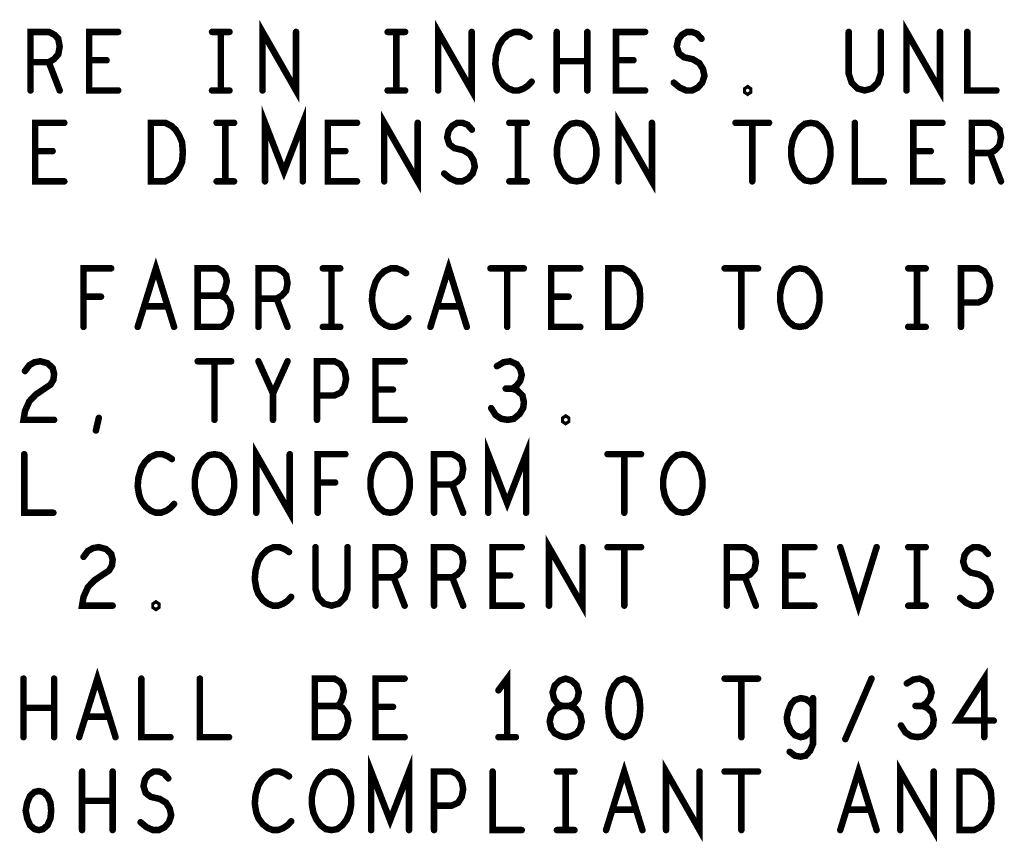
# Model space of a CAD drawing. Extents: x -1 to 10.1, y -2.5 to 8.
# Tile 36 of 38: x 7.375 to 8.434, y 3.945 to 4.83. Entities that reach past the tile are written whole.
import ezdxf

# ---------------------------------------------------------------- set-up
doc = ezdxf.new("R2010")
doc.units = 0
doc.layers.get('0').update_dxf_attribs({"color": 3, "linetype": 'CONTINUOUS'})

# ---------------------------------------------------------------- blocks, each defined once
blk = doc.blocks.new('PAD_R1')
at = {"const_width": 0.5}
blk.add_lwpolyline([(0.25, 0, 1), (-0.25, 0, 1)], format="xyb", close=True, dxfattribs=at)

msp = doc.modelspace()

# ---------------------------------------------------------------- linework, layer by layer
at = {"const_width": 0.007}
for points in [[(7.63614, 4.75381), (7.63614, 4.81681), (7.67218, 4.75381), (7.67218, 4.81681)], [(7.82514, 4.75381), (7.82514, 4.81681), (7.86118, 4.75381), (7.86118, 4.81681)], [(8.32914, 4.75381), (8.32914, 4.81681), (8.36518, 4.75381), (8.36518, 4.81681)], [(7.38649, 4.75381), (7.38649, 4.81681), (7.40608, 4.81681), (7.41234, 4.81366), (7.41626, 4.80946), (7.41783, 4.80106), (7.41626, 4.79266), (7.41156, 4.78741), (7.40608, 4.78426), (7.38649, 4.78426)], [(7.48083, 4.75381), (7.44949, 4.75381), (7.44949, 4.81681), (7.48083, 4.81681)], [(7.58176, 4.81681), (7.60056, 4.81681)], [(7.59116, 4.81681), (7.59116, 4.75381)], [(7.77076, 4.81681), (7.78956, 4.81681)], [(7.78016, 4.81681), (7.78016, 4.75381)], [(7.92339, 4.81156), (7.91869, 4.81471), (7.91321, 4.81681), (7.90694, 4.81681), (7.89989, 4.81366), (7.89441, 4.80841), (7.89049, 4.80211), (7.88736, 4.79161), (7.88658, 4.78216), (7.88814, 4.77271), (7.89049, 4.76641), (7.89519, 4.76011), (7.90068, 4.75591), (7.90616, 4.75381), (7.91164, 4.75381), (7.91713, 4.75591), (7.92183, 4.75906), (7.92574, 4.76326)], [(7.95271, 4.75381), (7.95271, 4.81681)], [(7.98561, 4.81681), (7.98561, 4.75381)], [(8.04783, 4.75381), (8.01649, 4.75381), (8.01649, 4.81681), (8.04783, 4.81681)], [(8.07871, 4.76221), (8.08498, 4.75696), (8.09203, 4.75381), (8.09829, 4.75381), (8.10456, 4.75696), (8.10926, 4.76221), (8.11161, 4.76956), (8.11004, 4.77691), (8.10613, 4.78321), (8.09908, 4.78741), (8.08968, 4.78951), (8.08419, 4.79371), (8.08184, 4.80106), (8.08341, 4.80841), (8.08733, 4.81366), (8.09281, 4.81681), (8.09829, 4.81681), (8.10378, 4.81471), (8.10848, 4.80946)], [(8.26693, 4.81681), (8.26693, 4.77166), (8.27006, 4.76221), (8.27633, 4.75591), (8.28416, 4.75381), (8.29199, 4.75591), (8.29826, 4.76221), (8.30139, 4.77166), (8.30139, 4.81681)], [(8.39449, 4.81681), (8.39449, 4.75381), (8.42583, 4.75381)], [(7.46829, 4.78636), (7.44949, 4.78636)], [(8.03529, 4.78636), (8.01649, 4.78636)], [(7.40608, 4.78426), (7.41783, 4.75381)], [(7.98561, 4.78531), (7.95271, 4.78531)], [(7.58176, 4.75381), (7.60056, 4.75381)], [(7.77076, 4.75381), (7.78956, 4.75381)], [(7.63873, 4.656), (7.63873, 4.719), (7.6591, 4.6665), (7.67947, 4.719), (7.67947, 4.656)], [(7.76708, 4.656), (7.76708, 4.719), (7.80312, 4.656), (7.80312, 4.719)], [(8.01908, 4.656), (8.01908, 4.719), (8.05512, 4.656), (8.05512, 4.719)], [(7.42277, 4.656), (7.39143, 4.656), (7.39143, 4.719), (7.42277, 4.719)], [(7.5867, 4.719), (7.6055, 4.719)], [(7.5961, 4.719), (7.5961, 4.656)], [(7.73777, 4.656), (7.70643, 4.656), (7.70643, 4.719), (7.73777, 4.719)], [(7.83165, 4.6644), (7.83792, 4.65915), (7.84497, 4.656), (7.85123, 4.656), (7.8575, 4.65915), (7.8622, 4.6644), (7.86455, 4.67175), (7.86298, 4.6791), (7.85907, 4.6854), (7.85202, 4.6896), (7.84262, 4.6917), (7.83713, 4.6959), (7.83478, 4.70325), (7.83635, 4.7106), (7.84027, 4.71585), (7.84575, 4.719), (7.85123, 4.719), (7.85672, 4.7169), (7.86142, 4.71165)], [(7.9017, 4.719), (7.9205, 4.719)], [(7.9111, 4.719), (7.9111, 4.656)], [(8.14508, 4.719), (8.18112, 4.719)], [(8.1631, 4.719), (8.1631, 4.656)], [(8.27343, 4.719), (8.27343, 4.656), (8.30477, 4.656)], [(8.36777, 4.656), (8.33643, 4.656), (8.33643, 4.719), (8.36777, 4.719)], [(8.39943, 4.656), (8.39943, 4.719), (8.41902, 4.719), (8.42528, 4.71585), (8.4292, 4.71165), (8.43077, 4.70325), (8.4292, 4.69485), (8.4245, 4.6896), (8.41902, 4.68645), (8.39943, 4.68645)], [(7.41023, 4.68855), (7.39143, 4.68855)], [(7.72523, 4.68855), (7.70643, 4.68855)], [(8.35523, 4.68855), (8.33643, 4.68855)], [(8.41902, 4.68645), (8.43077, 4.656)], [(7.5867, 4.656), (7.6055, 4.656)], [(7.9017, 4.656), (7.9205, 4.656)], [(7.50178, 4.49939), (7.52136, 4.56239), (7.54094, 4.49939)], [(7.81678, 4.49939), (7.83636, 4.56239), (7.85594, 4.49939)], [(7.44348, 4.49939), (7.44348, 4.56239), (7.47324, 4.56239)], [(7.59063, 4.53299), (7.59376, 4.53614), (7.59611, 4.54139), (7.59768, 4.54874), (7.59611, 4.55504), (7.59298, 4.55924), (7.58749, 4.56239), (7.56634, 4.56239), (7.56634, 4.49939), (7.59219, 4.49939), (7.59768, 4.50359), (7.60081, 4.50989), (7.60238, 4.51724), (7.60081, 4.52459), (7.59611, 4.53089), (7.59063, 4.53299), (7.56634, 4.53299)], [(7.63169, 4.49939), (7.63169, 4.56239), (7.65128, 4.56239), (7.65754, 4.55924), (7.66146, 4.55504), (7.66303, 4.54664), (7.66146, 4.53824), (7.65676, 4.53299), (7.65128, 4.52984), (7.63169, 4.52984)], [(7.70096, 4.56239), (7.71976, 4.56239)], [(7.71036, 4.56239), (7.71036, 4.49939)], [(7.79059, 4.55714), (7.78589, 4.56029), (7.78041, 4.56239), (7.77414, 4.56239), (7.76709, 4.55924), (7.76161, 4.55399), (7.75769, 4.54769), (7.75456, 4.53719), (7.75378, 4.52774), (7.75534, 4.51829), (7.75769, 4.51199), (7.76239, 4.50569), (7.76788, 4.50149), (7.77336, 4.49939), (7.77884, 4.49939), (7.78433, 4.50149), (7.78903, 4.50464), (7.79294, 4.50884)], [(7.88134, 4.56239), (7.91738, 4.56239)], [(7.89936, 4.56239), (7.89936, 4.49939)], [(7.97803, 4.49939), (7.94669, 4.49939), (7.94669, 4.56239), (7.97803, 4.56239)], [(8.13334, 4.56239), (8.16938, 4.56239)], [(8.15136, 4.56239), (8.15136, 4.49939)], [(8.33096, 4.56239), (8.34976, 4.56239)], [(8.34036, 4.56239), (8.34036, 4.49939)], [(8.38769, 4.49939), (8.38769, 4.56239), (8.40649, 4.56239), (8.41276, 4.55924), (8.41746, 4.55189), (8.41903, 4.54349), (8.41746, 4.53509), (8.41354, 4.52879), (8.40649, 4.52564), (8.38769, 4.52564)], [(7.46228, 4.53194), (7.44348, 4.53194)], [(7.96549, 4.53194), (7.94669, 4.53194)], [(7.53389, 4.52144), (7.50883, 4.52144)], [(7.65128, 4.52984), (7.66303, 4.49939)], [(7.84889, 4.52144), (7.82383, 4.52144)], [(7.70096, 4.49939), (7.71976, 4.49939)], [(8.33096, 4.49939), (8.34976, 4.49939)], [(7.38048, 4.45189), (7.38518, 4.45819), (7.39066, 4.46134), (7.39693, 4.46239), (7.40476, 4.46029), (7.41024, 4.45504), (7.41181, 4.44874), (7.41103, 4.44244), (7.40789, 4.43719), (7.39223, 4.42669), (7.38518, 4.41934), (7.38048, 4.40884), (7.37891, 4.39939), (7.41181, 4.39939)], [(7.56634, 4.46239), (7.60238, 4.46239)], [(7.58436, 4.46239), (7.58436, 4.39939)], [(7.64736, 4.39939), (7.64736, 4.42774), (7.63169, 4.46239)], [(7.66303, 4.46239), (7.64736, 4.42774)], [(7.69469, 4.39939), (7.69469, 4.46239), (7.71349, 4.46239), (7.71976, 4.45924), (7.72446, 4.45189), (7.72603, 4.44349), (7.72446, 4.43509), (7.72054, 4.42879), (7.71349, 4.42564), (7.69469, 4.42564)], [(7.78903, 4.39939), (7.75769, 4.39939), (7.75769, 4.46239), (7.78903, 4.46239)], [(7.90484, 4.43299), (7.90954, 4.43614), (7.91346, 4.44139), (7.91503, 4.44769), (7.91346, 4.45399), (7.90954, 4.45924), (7.90249, 4.46239), (7.89544, 4.46134), (7.88839, 4.45714)], [(7.77649, 4.43194), (7.75769, 4.43194)], [(7.88213, 4.41199), (7.88683, 4.40464), (7.89309, 4.40044), (7.90014, 4.39939), (7.90641, 4.40044), (7.91268, 4.40569), (7.91659, 4.41199), (7.91738, 4.41829), (7.91581, 4.42564), (7.91033, 4.43089), (7.90484, 4.43299), (7.89779, 4.43299)], [(7.45679, 4.38784), (7.45993, 4.40149)], [(7.87899, 4.29939), (7.87899, 4.36239), (7.89936, 4.30989), (7.91973, 4.36239), (7.91973, 4.29939)], [(7.37969, 4.36239), (7.37969, 4.29939), (7.41103, 4.29939)], [(7.53859, 4.35714), (7.53389, 4.36029), (7.52841, 4.36239), (7.52214, 4.36239), (7.51509, 4.35924), (7.50961, 4.35399), (7.50569, 4.34769), (7.50256, 4.33719), (7.50178, 4.32774), (7.50334, 4.31829), (7.50569, 4.31199), (7.51039, 4.30569), (7.51588, 4.30149), (7.52136, 4.29939), (7.52684, 4.29939), (7.53233, 4.30149), (7.53703, 4.30464), (7.54094, 4.30884)], [(7.62934, 4.29939), (7.62934, 4.36239), (7.66538, 4.29939), (7.66538, 4.36239)], [(7.69548, 4.29939), (7.69548, 4.36239), (7.72524, 4.36239)], [(7.82069, 4.29939), (7.82069, 4.36239), (7.84028, 4.36239), (7.84654, 4.35924), (7.85046, 4.35504), (7.85203, 4.34664), (7.85046, 4.33824), (7.84576, 4.33299), (7.84028, 4.32984), (7.82069, 4.32984)], [(8.00734, 4.36239), (8.04338, 4.36239)], [(8.02536, 4.36239), (8.02536, 4.29939)], [(7.71428, 4.33194), (7.69548, 4.33194)], [(7.84028, 4.32984), (7.85203, 4.29939)], [(7.94434, 4.19939), (7.94434, 4.26239), (7.98038, 4.19939), (7.98038, 4.26239)], [(7.44348, 4.25189), (7.44818, 4.25819), (7.45366, 4.26134), (7.45993, 4.26239), (7.46776, 4.26029), (7.47324, 4.25504), (7.47481, 4.24874), (7.47403, 4.24244), (7.47089, 4.23719), (7.45523, 4.22669), (7.44818, 4.21934), (7.44348, 4.20884), (7.44191, 4.19939), (7.47481, 4.19939)], [(7.66459, 4.25714), (7.65989, 4.26029), (7.65441, 4.26239), (7.64814, 4.26239), (7.64109, 4.25924), (7.63561, 4.25399), (7.63169, 4.24769), (7.62856, 4.23719), (7.62778, 4.22774), (7.62934, 4.21829), (7.63169, 4.21199), (7.63639, 4.20569), (7.64188, 4.20149), (7.64736, 4.19939), (7.65284, 4.19939), (7.65833, 4.20149), (7.66303, 4.20464), (7.66694, 4.20884)], [(7.69313, 4.26239), (7.69313, 4.21724), (7.69626, 4.20779), (7.70253, 4.20149), (7.71036, 4.19939), (7.71819, 4.20149), (7.72446, 4.20779), (7.72759, 4.21724), (7.72759, 4.26239)], [(7.75769, 4.19939), (7.75769, 4.26239), (7.77728, 4.26239), (7.78354, 4.25924), (7.78746, 4.25504), (7.78903, 4.24664), (7.78746, 4.23824), (7.78276, 4.23299), (7.77728, 4.22984), (7.75769, 4.22984)], [(7.82069, 4.19939), (7.82069, 4.26239), (7.84028, 4.26239), (7.84654, 4.25924), (7.85046, 4.25504), (7.85203, 4.24664), (7.85046, 4.23824), (7.84576, 4.23299), (7.84028, 4.22984), (7.82069, 4.22984)], [(7.91503, 4.19939), (7.88369, 4.19939), (7.88369, 4.26239), (7.91503, 4.26239)], [(8.00734, 4.26239), (8.04338, 4.26239)], [(8.02536, 4.26239), (8.02536, 4.19939)], [(8.13569, 4.19939), (8.13569, 4.26239), (8.15528, 4.26239), (8.16154, 4.25924), (8.16546, 4.25504), (8.16703, 4.24664), (8.16546, 4.23824), (8.16076, 4.23299), (8.15528, 4.22984), (8.13569, 4.22984)], [(8.23003, 4.19939), (8.19869, 4.19939), (8.19869, 4.26239), (8.23003, 4.26239)], [(8.25778, 4.26239), (8.27736, 4.19939), (8.29694, 4.26239)], [(8.33096, 4.26239), (8.34976, 4.26239)], [(8.34036, 4.26239), (8.34036, 4.19939)], [(8.38691, 4.20779), (8.39318, 4.20254), (8.40023, 4.19939), (8.40649, 4.19939), (8.41276, 4.20254), (8.41746, 4.20779), (8.41981, 4.21514), (8.41824, 4.22249), (8.41433, 4.22879), (8.40728, 4.23299), (8.39788, 4.23509), (8.39239, 4.23929), (8.39004, 4.24664), (8.39161, 4.25399), (8.39553, 4.25924), (8.40101, 4.26239), (8.40649, 4.26239), (8.41198, 4.26029), (8.41668, 4.25504)], [(7.77728, 4.22984), (7.78903, 4.19939)], [(7.84028, 4.22984), (7.85203, 4.19939)], [(7.90249, 4.23194), (7.88369, 4.23194)], [(8.15528, 4.22984), (8.16703, 4.19939)], [(8.21749, 4.23194), (8.19869, 4.23194)], [(8.33096, 4.19939), (8.34976, 4.19939)], [(7.43878, 4.05791), (7.45836, 4.12091), (7.47794, 4.05791)], [(8.41276, 4.05791), (8.41276, 4.12091), (8.38378, 4.07576), (8.42294, 4.07576)], [(7.37891, 4.05791), (7.37891, 4.12091)], [(7.41181, 4.12091), (7.41181, 4.05791)], [(7.50569, 4.12091), (7.50569, 4.05791), (7.53703, 4.05791)], [(7.56869, 4.12091), (7.56869, 4.05791), (7.60003, 4.05791)], [(7.71663, 4.09151), (7.71976, 4.09466), (7.72211, 4.09991), (7.72368, 4.10726), (7.72211, 4.11356), (7.71898, 4.11776), (7.71349, 4.12091), (7.69234, 4.12091), (7.69234, 4.05791), (7.71819, 4.05791), (7.72368, 4.06211), (7.72681, 4.06841), (7.72838, 4.07576), (7.72681, 4.08311), (7.72211, 4.08941), (7.71663, 4.09151), (7.69234, 4.09151)], [(7.78903, 4.05791), (7.75769, 4.05791), (7.75769, 4.12091), (7.78903, 4.12091)], [(7.89936, 4.05791), (7.89936, 4.12091), (7.88996, 4.10831)], [(8.13334, 4.12091), (8.16938, 4.12091)], [(8.15136, 4.12091), (8.15136, 4.05791)], [(8.26326, 4.05581), (8.29146, 4.12091)], [(8.34584, 4.09151), (8.35054, 4.09466), (8.35446, 4.09991), (8.35603, 4.10621), (8.35446, 4.11251), (8.35054, 4.11776), (8.34349, 4.12091), (8.33644, 4.11986), (8.32939, 4.11566)], [(8.22846, 4.09151), (8.22533, 4.09571), (8.22063, 4.09886), (8.21514, 4.09991), (8.20888, 4.09781), (8.20496, 4.09361), (8.20183, 4.08626), (8.20026, 4.07891), (8.20104, 4.07261), (8.20418, 4.06526), (8.20888, 4.06001), (8.21514, 4.05791), (8.21984, 4.05896), (8.22533, 4.06316), (8.22846, 4.06736)], [(8.20339, 4.04216), (8.20888, 4.03796), (8.21514, 4.03691), (8.22063, 4.03796), (8.22533, 4.04321), (8.22846, 4.05056), (8.22846, 4.09991)], [(7.41181, 4.08941), (7.37891, 4.08941)], [(7.77649, 4.09046), (7.75769, 4.09046)], [(8.32313, 4.07051), (8.32783, 4.06316), (8.33409, 4.05896), (8.34114, 4.05791), (8.34741, 4.05896), (8.35368, 4.06421), (8.35759, 4.07051), (8.35838, 4.07681), (8.35681, 4.08416), (8.35133, 4.08941), (8.34584, 4.09151), (8.33879, 4.09151)], [(7.47089, 4.07996), (7.44583, 4.07996)], [(7.88996, 4.05791), (7.90876, 4.05791)], [(7.75299, 3.95791), (7.75299, 4.02091), (7.77336, 3.96841), (7.79373, 4.02091), (7.79373, 3.95791)], [(8.00578, 3.95791), (8.02536, 4.02091), (8.04494, 3.95791)], [(8.07034, 3.95791), (8.07034, 4.02091), (8.10638, 3.95791), (8.10638, 4.02091)], [(8.25778, 3.95791), (8.27736, 4.02091), (8.29694, 3.95791)], [(8.32234, 3.95791), (8.32234, 4.02091), (8.35838, 3.95791), (8.35838, 4.02091)], [(7.44191, 3.95791), (7.44191, 4.02091)], [(7.47481, 4.02091), (7.47481, 3.95791)], [(7.50491, 3.96631), (7.51118, 3.96106), (7.51823, 3.95791), (7.52449, 3.95791), (7.53076, 3.96106), (7.53546, 3.96631), (7.53781, 3.97366), (7.53624, 3.98101), (7.53233, 3.98731), (7.52528, 3.99151), (7.51588, 3.99361), (7.51039, 3.99781), (7.50804, 4.00516), (7.50961, 4.01251), (7.51353, 4.01776), (7.51901, 4.02091), (7.52449, 4.02091), (7.52998, 4.01881), (7.53468, 4.01356)], [(7.66459, 4.01566), (7.65989, 4.01881), (7.65441, 4.02091), (7.64814, 4.02091), (7.64109, 4.01776), (7.63561, 4.01251), (7.63169, 4.00621), (7.62856, 3.99571), (7.62778, 3.98626), (7.62934, 3.97681), (7.63169, 3.97051), (7.63639, 3.96421), (7.64188, 3.96001), (7.64736, 3.95791), (7.65284, 3.95791), (7.65833, 3.96001), (7.66303, 3.96316), (7.66694, 3.96736)], [(7.82069, 3.95791), (7.82069, 4.02091), (7.83949, 4.02091), (7.84576, 4.01776), (7.85046, 4.01041), (7.85203, 4.00201), (7.85046, 3.99361), (7.84654, 3.98731), (7.83949, 3.98416), (7.82069, 3.98416)], [(7.88369, 4.02091), (7.88369, 3.95791), (7.91503, 3.95791)], [(7.95296, 4.02091), (7.97176, 4.02091)], [(7.96236, 4.02091), (7.96236, 3.95791)], [(8.13334, 4.02091), (8.16938, 4.02091)], [(8.15136, 4.02091), (8.15136, 3.95791)], [(7.47481, 3.98941), (7.44191, 3.98941)], [(8.03789, 3.97996), (8.01283, 3.97996)], [(8.28989, 3.97996), (8.26483, 3.97996)], [(7.95296, 3.95791), (7.97176, 3.95791)]]:
    msp.add_lwpolyline(points, dxfattribs=at)
for points in [[(8.15816, 4.75171), (8.15659, 4.75276), (8.15659, 4.75486), (8.15816, 4.75591), (8.15973, 4.75486), (8.15973, 4.75276)], [(7.51587, 4.656), (7.51587, 4.719), (7.53153, 4.719), (7.5378, 4.71585), (7.5425, 4.71165), (7.54642, 4.70535), (7.54955, 4.698), (7.55033, 4.6875), (7.54955, 4.677), (7.54642, 4.66965), (7.5425, 4.66335), (7.5378, 4.65915), (7.53153, 4.656)], [(7.9741, 4.656), (7.96783, 4.65705), (7.96235, 4.66125), (7.95765, 4.66755), (7.95452, 4.6749), (7.95295, 4.6833), (7.95295, 4.6917), (7.95452, 4.7001), (7.95765, 4.70745), (7.96235, 4.71375), (7.96783, 4.71795), (7.9741, 4.719), (7.98037, 4.71795), (7.98585, 4.71375), (7.99055, 4.70745), (7.99368, 4.7001), (7.99525, 4.6917), (7.99525, 4.6833), (7.99368, 4.6749), (7.99055, 4.66755), (7.98585, 4.66125), (7.98037, 4.65705)], [(8.2261, 4.656), (8.21983, 4.65705), (8.21435, 4.66125), (8.20965, 4.66755), (8.20652, 4.6749), (8.20495, 4.6833), (8.20495, 4.6917), (8.20652, 4.7001), (8.20965, 4.70745), (8.21435, 4.71375), (8.21983, 4.71795), (8.2261, 4.719), (8.23237, 4.71795), (8.23785, 4.71375), (8.24255, 4.70745), (8.24568, 4.7001), (8.24725, 4.6917), (8.24725, 4.6833), (8.24568, 4.6749), (8.24255, 4.66755), (8.23785, 4.66125), (8.23237, 4.65705)], [(8.00813, 4.49939), (8.00813, 4.56239), (8.02379, 4.56239), (8.03006, 4.55924), (8.03476, 4.55504), (8.03868, 4.54874), (8.04181, 4.54139), (8.04259, 4.53089), (8.04181, 4.52039), (8.03868, 4.51304), (8.03476, 4.50674), (8.03006, 4.50254), (8.02379, 4.49939)], [(8.21436, 4.49939), (8.20809, 4.50044), (8.20261, 4.50464), (8.19791, 4.51094), (8.19478, 4.51829), (8.19321, 4.52669), (8.19321, 4.53509), (8.19478, 4.54349), (8.19791, 4.55084), (8.20261, 4.55714), (8.20809, 4.56134), (8.21436, 4.56239), (8.22063, 4.56134), (8.22611, 4.55714), (8.23081, 4.55084), (8.23394, 4.54349), (8.23551, 4.53509), (8.23551, 4.52669), (8.23394, 4.51829), (8.23081, 4.51094), (8.22611, 4.50464), (8.22063, 4.50044)], [(7.96236, 4.39729), (7.96079, 4.39834), (7.96079, 4.40044), (7.96236, 4.40149), (7.96393, 4.40044), (7.96393, 4.39834)], [(7.58436, 4.29939), (7.57809, 4.30044), (7.57261, 4.30464), (7.56791, 4.31094), (7.56478, 4.31829), (7.56321, 4.32669), (7.56321, 4.33509), (7.56478, 4.34349), (7.56791, 4.35084), (7.57261, 4.35714), (7.57809, 4.36134), (7.58436, 4.36239), (7.59063, 4.36134), (7.59611, 4.35714), (7.60081, 4.35084), (7.60394, 4.34349), (7.60551, 4.33509), (7.60551, 4.32669), (7.60394, 4.31829), (7.60081, 4.31094), (7.59611, 4.30464), (7.59063, 4.30044)], [(7.77336, 4.29939), (7.76709, 4.30044), (7.76161, 4.30464), (7.75691, 4.31094), (7.75378, 4.31829), (7.75221, 4.32669), (7.75221, 4.33509), (7.75378, 4.34349), (7.75691, 4.35084), (7.76161, 4.35714), (7.76709, 4.36134), (7.77336, 4.36239), (7.77963, 4.36134), (7.78511, 4.35714), (7.78981, 4.35084), (7.79294, 4.34349), (7.79451, 4.33509), (7.79451, 4.32669), (7.79294, 4.31829), (7.78981, 4.31094), (7.78511, 4.30464), (7.77963, 4.30044)], [(8.08836, 4.29939), (8.08209, 4.30044), (8.07661, 4.30464), (8.07191, 4.31094), (8.06878, 4.31829), (8.06721, 4.32669), (8.06721, 4.33509), (8.06878, 4.34349), (8.07191, 4.35084), (8.07661, 4.35714), (8.08209, 4.36134), (8.08836, 4.36239), (8.09463, 4.36134), (8.10011, 4.35714), (8.10481, 4.35084), (8.10794, 4.34349), (8.10951, 4.33509), (8.10951, 4.32669), (8.10794, 4.31829), (8.10481, 4.31094), (8.10011, 4.30464), (8.09463, 4.30044)], [(7.52136, 4.19729), (7.51979, 4.19834), (7.51979, 4.20044), (7.52136, 4.20149), (7.52293, 4.20044), (7.52293, 4.19834)], [(7.96236, 4.05791), (7.96784, 4.05896), (7.97411, 4.06211), (7.97803, 4.06736), (7.97959, 4.07471), (7.97803, 4.08206), (7.97333, 4.08836), (7.96628, 4.09151), (7.95844, 4.09151), (7.95374, 4.09361), (7.94983, 4.09886), (7.94826, 4.10621), (7.95061, 4.11356), (7.95609, 4.11881), (7.96236, 4.12091), (7.96863, 4.11881), (7.97411, 4.11356), (7.97646, 4.10621), (7.97489, 4.09886), (7.97098, 4.09361), (7.96628, 4.09151), (7.95844, 4.09151), (7.95139, 4.08836), (7.94669, 4.08206), (7.94513, 4.07471), (7.94669, 4.06736), (7.95061, 4.06211), (7.95688, 4.05896)], [(8.02536, 4.12091), (8.01909, 4.11881), (8.01439, 4.11356), (8.01126, 4.10726), (8.00891, 4.09886), (8.00813, 4.08941), (8.00891, 4.07996), (8.01126, 4.07156), (8.01439, 4.06526), (8.01909, 4.06001), (8.02536, 4.05791), (8.03163, 4.06001), (8.03633, 4.06526), (8.03946, 4.07156), (8.04181, 4.07996), (8.04259, 4.08941), (8.04181, 4.09886), (8.03946, 4.10726), (8.03633, 4.11356), (8.03163, 4.11881)], [(7.71036, 3.95791), (7.70409, 3.95896), (7.69861, 3.96316), (7.69391, 3.96946), (7.69078, 3.97681), (7.68921, 3.98521), (7.68921, 3.99361), (7.69078, 4.00201), (7.69391, 4.00936), (7.69861, 4.01566), (7.70409, 4.01986), (7.71036, 4.02091), (7.71663, 4.01986), (7.72211, 4.01566), (7.72681, 4.00936), (7.72994, 4.00201), (7.73151, 3.99361), (7.73151, 3.98521), (7.72994, 3.97681), (7.72681, 3.96946), (7.72211, 3.96316), (7.71663, 3.95896)], [(8.38613, 3.95791), (8.38613, 4.02091), (8.40179, 4.02091), (8.40806, 4.01776), (8.41276, 4.01356), (8.41668, 4.00726), (8.41981, 3.99991), (8.42059, 3.98941), (8.41981, 3.97891), (8.41668, 3.97156), (8.41276, 3.96526), (8.40806, 3.96106), (8.40179, 3.95791)], [(7.39536, 3.95791), (7.39066, 3.95896), (7.38596, 3.96316), (7.38283, 3.97051), (7.38126, 3.97891), (7.38283, 3.98731), (7.38596, 3.99466), (7.39066, 3.99886), (7.39536, 3.99991), (7.40006, 3.99886), (7.40476, 3.99466), (7.40789, 3.98731), (7.40868, 3.97891), (7.40789, 3.97051), (7.40476, 3.96316), (7.40006, 3.95896)]]:
    msp.add_lwpolyline(points, close=True, dxfattribs=at)

# ---------------------------------------------------------------- block references
at = {"xscale": 0.007, "yscale": 0.007}
for p in [(7.48083, 4.81681), (7.58176, 4.81681), (7.59116, 4.81681), (7.60056, 4.81681), (7.67218, 4.81681), (7.77076, 4.81681), (7.78016, 4.81681), (7.78956, 4.81681), (7.86118, 4.81681), (7.92339, 4.81156), (7.95271, 4.81681), (7.98561, 4.81681), (8.04783, 4.81681), (8.10848, 4.80946), (8.26693, 4.81681), (8.30139, 4.81681), (8.36518, 4.81681), (8.39449, 4.81681), (7.44949, 4.78636), (7.46829, 4.78636), (8.01649, 4.78636), (8.03529, 4.78636), (7.38649, 4.78426), (7.40608, 4.78426), (7.95271, 4.78531), (7.98561, 4.78531), (7.92574, 4.76326), (8.07871, 4.76221), (7.38649, 4.75381), (7.41783, 4.75381), (7.48083, 4.75381), (7.58176, 4.75381), (7.59116, 4.75381), (7.60056, 4.75381), (7.63614, 4.75381), (7.77076, 4.75381), (7.78016, 4.75381), (7.78956, 4.75381), (7.82514, 4.75381), (7.95271, 4.75381), (7.98561, 4.75381), (8.04783, 4.75381), (8.32914, 4.75381), (8.42583, 4.75381), (7.42277, 4.719), (7.5867, 4.719), (7.5961, 4.719), (7.6055, 4.719), (7.73777, 4.719), (7.80312, 4.719), (7.86142, 4.71165), (7.9017, 4.719), (7.9111, 4.719), (7.9205, 4.719), (8.05512, 4.719), (8.14508, 4.719), (8.1631, 4.719), (8.18112, 4.719), (8.27343, 4.719), (8.36777, 4.719), (7.39143, 4.68855), (7.41023, 4.68855), (7.70643, 4.68855), (7.72523, 4.68855), (8.33643, 4.68855), (8.35523, 4.68855), (8.39943, 4.68645), (8.41902, 4.68645), (7.83165, 4.6644), (7.42277, 4.656), (7.5867, 4.656), (7.5961, 4.656), (7.6055, 4.656), (7.63873, 4.656), (7.67947, 4.656), (7.73777, 4.656), (7.76708, 4.656), (7.9017, 4.656), (7.9111, 4.656), (7.9205, 4.656), (8.01908, 4.656), (8.1631, 4.656), (8.30477, 4.656), (8.36777, 4.656), (8.39943, 4.656), (8.43077, 4.656), (7.47324, 4.56239), (7.70096, 4.56239), (7.71036, 4.56239), (7.71976, 4.56239), (7.79059, 4.55714), (7.88134, 4.56239), (7.89936, 4.56239), (7.91738, 4.56239), (7.97803, 4.56239), (8.13334, 4.56239), (8.15136, 4.56239), (8.16938, 4.56239), (8.33096, 4.56239), (8.34036, 4.56239), (8.34976, 4.56239), (7.44348, 4.53194), (7.46228, 4.53194), (7.56634, 4.53299), (7.59063, 4.53299), (7.94669, 4.53194), (7.96549, 4.53194), (7.50883, 4.52144), (7.53389, 4.52144), (7.63169, 4.52984), (7.65128, 4.52984), (7.82383, 4.52144), (7.84889, 4.52144), (8.38769, 4.52564), (7.79294, 4.50884), (7.44348, 4.49939), (7.50178, 4.49939), (7.54094, 4.49939), (7.63169, 4.49939), (7.66303, 4.49939), (7.70096, 4.49939), (7.71036, 4.49939), (7.71976, 4.49939), (7.81678, 4.49939), (7.85594, 4.49939), (7.89936, 4.49939), (7.97803, 4.49939), (8.15136, 4.49939), (8.33096, 4.49939), (8.34036, 4.49939), (8.34976, 4.49939), (8.38769, 4.49939), (7.56634, 4.46239), (7.58436, 4.46239), (7.60238, 4.46239), (7.63169, 4.46239), (7.66303, 4.46239), (7.78903, 4.46239), (7.38048, 4.45189), (7.88839, 4.45714), (7.64736, 4.42774), (7.69469, 4.42564), (7.75769, 4.43194), (7.77649, 4.43194), (7.89779, 4.43299), (7.90484, 4.43299), (7.88213, 4.41199), (7.41181, 4.39939), (7.45993, 4.40149), (7.58436, 4.39939), (7.64736, 4.39939), (7.69469, 4.39939), (7.78903, 4.39939), (7.45679, 4.38784), (7.37969, 4.36239), (7.66538, 4.36239), (7.72524, 4.36239), (8.00734, 4.36239), (8.02536, 4.36239), (8.04338, 4.36239), (7.53859, 4.35714), (7.69548, 4.33194), (7.71428, 4.33194), (7.82069, 4.32984), (7.84028, 4.32984), (7.41103, 4.29939), (7.54094, 4.30884), (7.62934, 4.29939), (7.69548, 4.29939), (7.82069, 4.29939), (7.85203, 4.29939), (7.87899, 4.29939), (7.91973, 4.29939), (8.02536, 4.29939), (7.66459, 4.25714), (7.69313, 4.26239), (7.72759, 4.26239), (7.91503, 4.26239), (7.98038, 4.26239), (8.00734, 4.26239), (8.02536, 4.26239), (8.04338, 4.26239), (8.23003, 4.26239), (8.25778, 4.26239), (8.29694, 4.26239), (8.33096, 4.26239), (8.34036, 4.26239), (8.34976, 4.26239), (7.44348, 4.25189), (8.41668, 4.25504), (7.75769, 4.22984), (7.77728, 4.22984), (7.82069, 4.22984), (7.84028, 4.22984), (7.88369, 4.23194), (7.90249, 4.23194), (8.13569, 4.22984), (8.15528, 4.22984), (8.19869, 4.23194), (8.21749, 4.23194), (7.66694, 4.20884), (8.38691, 4.20779), (7.47481, 4.19939), (7.75769, 4.19939), (7.78903, 4.19939), (7.82069, 4.19939), (7.85203, 4.19939), (7.91503, 4.19939), (7.94434, 4.19939), (8.02536, 4.19939), (8.13569, 4.19939), (8.16703, 4.19939), (8.23003, 4.19939), (8.33096, 4.19939), (8.34036, 4.19939), (8.34976, 4.19939), (7.37891, 4.12091), (7.41181, 4.12091), (7.50569, 4.12091), (7.56869, 4.12091), (7.78903, 4.12091), (8.13334, 4.12091), (8.15136, 4.12091), (8.16938, 4.12091), (8.29146, 4.12091), (7.88996, 4.10831), (8.32939, 4.11566), (8.22846, 4.09991), (7.37891, 4.08941), (7.41181, 4.08941), (7.69234, 4.09151), (7.71663, 4.09151), (7.75769, 4.09046), (7.77649, 4.09046), (8.22846, 4.09151), (8.33879, 4.09151), (8.34584, 4.09151), (7.44583, 4.07996), (7.47089, 4.07996), (8.22846, 4.06736), (8.32313, 4.07051), (8.42294, 4.07576), (7.37891, 4.05791), (7.41181, 4.05791), (7.43878, 4.05791), (7.47794, 4.05791), (7.53703, 4.05791), (7.60003, 4.05791), (7.78903, 4.05791), (7.88996, 4.05791), (7.89936, 4.05791), (7.90876, 4.05791), (8.15136, 4.05791), (8.26326, 4.05581), (8.41276, 4.05791), (8.20339, 4.04216), (7.44191, 4.02091), (7.47481, 4.02091), (7.53468, 4.01356), (7.66459, 4.01566), (7.88369, 4.02091), (7.95296, 4.02091), (7.96236, 4.02091), (7.97176, 4.02091), (8.10638, 4.02091), (8.13334, 4.02091), (8.15136, 4.02091), (8.16938, 4.02091), (8.35838, 4.02091), (7.44191, 3.98941), (7.47481, 3.98941), (7.82069, 3.98416), (8.01283, 3.97996), (8.03789, 3.97996), (8.26483, 3.97996), (8.28989, 3.97996), (7.50491, 3.96631), (7.66694, 3.96736), (7.44191, 3.95791), (7.47481, 3.95791), (7.75299, 3.95791), (7.79373, 3.95791), (7.82069, 3.95791), (7.91503, 3.95791), (7.95296, 3.95791), (7.96236, 3.95791), (7.97176, 3.95791), (8.00578, 3.95791), (8.04494, 3.95791), (8.07034, 3.95791), (8.15136, 3.95791), (8.25778, 3.95791), (8.29694, 3.95791), (8.32234, 3.95791)]:
    msp.add_blockref('PAD_R1', p, dxfattribs=at)

doc.saveas('drawing.dxf')
